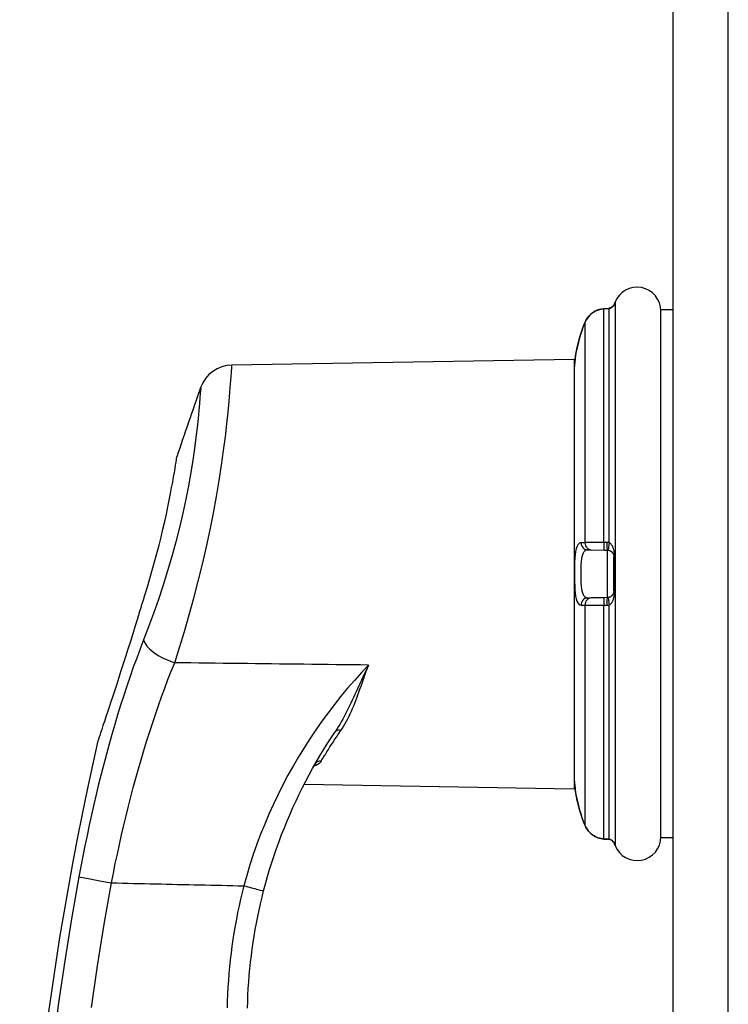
# Model space of a CAD drawing. Header units: inches. Extents: x 6 to 174, y 10 to 93.
# Tile 119 of 127: x 99.84 to 101.9, y 48.63 to 51.49. Entities that reach past the tile are written whole.
import ezdxf

# ---------------------------------------------------------------- set-up
doc = ezdxf.new("R2010")
doc.units = ezdxf.units.IN
doc.header["$MEASUREMENT"] = 0
doc.layers.add('Visible Edges(ANSI)', color=7, linetype='Continuous', lineweight=25)
doc.layers.add('Visible Tangent Edges(ANSI)', color=7, linetype='Continuous', lineweight=25)

msp = doc.modelspace()

# ---------------------------------------------------------------- linework, layer by layer
at = {"layer": 'Visible Edges(ANSI)'}
for p, q in [((101.7385, 70.6177), (101.7385, 29.1367)), ((101.5462, 50.6497), (101.5371, 50.6491)), ((101.7031, 49.11), (101.7031, 50.6454)), ((101.7385, 50.6454), (101.7031, 50.6454)), ((100.4554, 50.4853), (101.4511, 50.5027)), ((101.4511, 50.5027), (101.4511, 49.2527)), ((101.4897, 49.948), (101.5005, 49.9478)), ((101.5005, 49.9478), (101.5383, 49.9471)), ((101.5383, 49.9471), (101.5473, 49.947)), ((101.5667, 49.8282), (101.5667, 49.9273)), ((101.5383, 49.8083), (101.5005, 49.8077)), ((101.5473, 49.8085), (101.5383, 49.8083)), ((101.5005, 49.8077), (101.4897, 49.8075)), ((100.6979, 49.3255), (100.6978, 49.3254)), ((100.6659, 49.2664), (101.4511, 49.2527)), ((101.5371, 49.1064), (101.5462, 49.1057)), ((101.7385, 49.11), (101.7031, 49.11))]:
    msp.add_line(p, q, dxfattribs=at)
at = {"layer": 'Visible Edges(ANSI)', "flags": 128}
for points in [[(101.5371, 50.6491), (101.5284, 50.6478), (101.5199, 50.6453), (101.5118, 50.6417), (101.5043, 50.637), (101.4975, 50.6313), (101.4916, 50.6247), (101.4866, 50.6174), (101.4827, 50.6095)], [(101.5679, 50.6617), (101.5674, 50.6607), (101.5663, 50.6589), (101.5629, 50.655), (101.5582, 50.6519), (101.5555, 50.6508), (101.5527, 50.6503)], [(101.567, 50.6599), (101.5646, 50.6568), (101.5613, 50.6537), (101.5573, 50.6514), (101.5527, 50.6503)], [(101.4713, 50.5786), (101.4685, 50.5697), (101.4659, 50.5608), (101.4635, 50.552), (101.4614, 50.5434), (101.4595, 50.535), (101.4578, 50.527), (101.4564, 50.5194), (101.4553, 50.5124), (101.4543, 50.506), (101.4536, 50.5003), (101.453, 50.4953), (101.4526, 50.4912), (101.4523, 50.488), (101.4521, 50.4856), (101.452, 50.4842), (101.452, 50.4837)], [(100.2022, 49.8158), (100.2096, 49.8398), (100.2168, 49.864), (100.2238, 49.8883), (100.2306, 49.9127), (100.2371, 49.9369), (100.2433, 49.9609), (100.2491, 49.9846), (100.2547, 50.0076), (100.2598, 50.0301), (100.2646, 50.0518), (100.2691, 50.0726), (100.2731, 50.0925), (100.2768, 50.1113), (100.2801, 50.1288), (100.2831, 50.1449), (100.2857, 50.1597), (100.288, 50.173), (100.2899, 50.1846), (100.2915, 50.1946), (100.2928, 50.2028), (100.2938, 50.2093), (100.2945, 50.214), (100.2949, 50.2168), (100.2951, 50.2177)], [(101.5473, 49.947), (101.5475, 49.947), (101.5476, 49.947), (101.5478, 49.947), (101.5479, 49.9469), (101.548, 49.9469), (101.5482, 49.9469), (101.5483, 49.9469), (101.5485, 49.9469), (101.5486, 49.9469), (101.5488, 49.9469), (101.5489, 49.9469), (101.5491, 49.9469), (101.5492, 49.9468), (101.5493, 49.9468), (101.5495, 49.9468), (101.5496, 49.9468), (101.5498, 49.9468), (101.5499, 49.9467), (101.5501, 49.9467), (101.5502, 49.9467), (101.5504, 49.9467), (101.5505, 49.9467), (101.5506, 49.9466), (101.5508, 49.9466)], [(101.5508, 49.9466), (101.552, 49.9463), (101.5532, 49.946), (101.5543, 49.9456), (101.5554, 49.9451), (101.5564, 49.9446), (101.5574, 49.944), (101.5584, 49.9433), (101.5593, 49.9427), (101.5601, 49.942), (101.5609, 49.9412), (101.5616, 49.9404), (101.5623, 49.9396), (101.563, 49.9388), (101.5635, 49.9379), (101.5641, 49.937), (101.5646, 49.9361), (101.565, 49.9351), (101.5654, 49.9341), (101.5658, 49.9331), (101.5661, 49.932), (101.5663, 49.9309), (101.5665, 49.9297), (101.5666, 49.9285), (101.5667, 49.9273)], [(100.1817, 49.7499), (100.1825, 49.7526), (100.1834, 49.7554), (100.1842, 49.7581), (100.1851, 49.7609), (100.1859, 49.7636), (100.1868, 49.7664), (100.1877, 49.7691), (100.1885, 49.7719), (100.1894, 49.7746), (100.1902, 49.7774), (100.1911, 49.7802), (100.192, 49.7829), (100.1928, 49.7857), (100.1937, 49.7884), (100.1945, 49.7912), (100.1954, 49.7939), (100.1962, 49.7967), (100.1971, 49.7994), (100.198, 49.8022), (100.1988, 49.8049), (100.1997, 49.8076), (100.2005, 49.8104), (100.2014, 49.8131), (100.2022, 49.8158)], [(101.5508, 49.8089), (101.5506, 49.8088), (101.5505, 49.8088), (101.5504, 49.8088), (101.5502, 49.8088), (101.5501, 49.8087), (101.5499, 49.8087), (101.5498, 49.8087), (101.5496, 49.8087), (101.5495, 49.8087), (101.5493, 49.8086), (101.5492, 49.8086), (101.5491, 49.8086), (101.5489, 49.8086), (101.5488, 49.8086), (101.5486, 49.8086), (101.5485, 49.8085), (101.5483, 49.8085), (101.5482, 49.8085), (101.548, 49.8085), (101.5479, 49.8085), (101.5478, 49.8085), (101.5476, 49.8085), (101.5475, 49.8085), (101.5473, 49.8085)], [(101.5667, 49.8282), (101.5666, 49.8269), (101.5665, 49.8257), (101.5663, 49.8246), (101.5661, 49.8234), (101.5658, 49.8224), (101.5654, 49.8213), (101.565, 49.8203), (101.5646, 49.8194), (101.5641, 49.8184), (101.5635, 49.8175), (101.5629, 49.8167), (101.5623, 49.8158), (101.5616, 49.815), (101.5609, 49.8142), (101.5601, 49.8135), (101.5592, 49.8128), (101.5584, 49.8121), (101.5574, 49.8115), (101.5564, 49.8109), (101.5554, 49.8104), (101.5543, 49.8099), (101.5531, 49.8095), (101.552, 49.8091), (101.5508, 49.8089)], [(100.1817, 49.7499), (100.1744, 49.7266), (100.1672, 49.7036), (100.16, 49.6808), (100.1529, 49.6585), (100.146, 49.6368), (100.1393, 49.6158), (100.1327, 49.5954), (100.1264, 49.5758), (100.1202, 49.557), (100.1144, 49.539), (100.1087, 49.5218), (100.1034, 49.5055), (100.0983, 49.4901), (100.0934, 49.4754), (100.0887, 49.4614), (100.0844, 49.4483), (100.0803, 49.4362), (100.0767, 49.4252), (100.0734, 49.4156), (100.0707, 49.4074), (100.0685, 49.4009), (100.0668, 49.3961), (100.0659, 49.3931), (100.0655, 49.3921)], [(100.5477, 48.9554), (100.5532, 48.9762), (100.5591, 48.9969), (100.5652, 49.0176), (100.5716, 49.0381), (100.5783, 49.0586), (100.5853, 49.079), (100.5925, 49.0992), (100.6001, 49.1193), (100.6079, 49.1393), (100.6161, 49.1591), (100.6244, 49.1788), (100.6331, 49.1983), (100.642, 49.2177), (100.6511, 49.2368), (100.6605, 49.2558), (100.6701, 49.2746), (100.68, 49.2933), (100.6901, 49.3117), (100.7004, 49.33), (100.711, 49.348), (100.7218, 49.3659), (100.7329, 49.3836), (100.7441, 49.4012), (100.7556, 49.4185)], [(101.452, 49.2718), (101.452, 49.2713), (101.4521, 49.2699), (101.4523, 49.2675), (101.4526, 49.2643), (101.453, 49.2601), (101.4536, 49.2552), (101.4543, 49.2494), (101.4553, 49.243), (101.4564, 49.236), (101.4578, 49.2285), (101.4595, 49.2204), (101.4614, 49.2121), (101.4635, 49.2035), (101.4659, 49.1947), (101.4685, 49.1858), (101.4713, 49.1769)], [(101.4827, 49.1459), (101.4866, 49.138), (101.4916, 49.1307), (101.4975, 49.1242), (101.5043, 49.1185), (101.5118, 49.1138), (101.5199, 49.1102), (101.5284, 49.1077), (101.5371, 49.1064)], [(101.5679, 49.0938), (101.5674, 49.0948), (101.5663, 49.0966), (101.5629, 49.1004), (101.5582, 49.1036), (101.5555, 49.1046), (101.5527, 49.1052)], [(101.567, 49.0955), (101.5646, 49.0987), (101.5613, 49.1017), (101.5573, 49.104), (101.5527, 49.1052)], [(100.5007, 48.6141), (100.5013, 48.6333), (100.5021, 48.6525), (100.5031, 48.6717), (100.5044, 48.6908), (100.5059, 48.7099), (100.5077, 48.729), (100.5097, 48.7481), (100.5119, 48.7672), (100.5144, 48.7862), (100.5171, 48.8052), (100.5201, 48.8241), (100.5234, 48.843), (100.5268, 48.8619), (100.5305, 48.8807), (100.5345, 48.8995), (100.5387, 48.9182), (100.5431, 48.9368), (100.5477, 48.9554)]]:
    msp.add_lwpolyline(points, dxfattribs=at)
at = {"layer": 'Visible Edges(ANSI)'}
for centre, radius, start, end in [((101.6342, 50.6428), 0.0689, 0, 158.6362), ((101.5517, 50.6751), 0.0197, 331.635, 338.6362), ((101.5864, 50.6564), 0.0197, 151.635, 169.6713), ((100.4571, 50.3869), 0.0984, 91, 160.4169), ((101.8587, 50.4578), 0.4076, 176.3847, 180), ((101.4716, 50.4823), 0.0197, 175.8475, 176.3847), ((108.938, 47.3699), 9.1, 160.41692, 161.76292), ((108.938, 47.3699), 9.1, 167.16009, 181.83957), ((101.8587, 49.2976), 0.4076, 180, 183.6153), ((101.4716, 49.2732), 0.0197, 183.6153, 184.1525), ((101.5864, 49.099), 0.0197, 190.3287, 208.365), ((101.6342, 49.1126), 0.0689, 201.3638, 0), ((101.5517, 49.0803), 0.0197, 21.3638, 28.365)]:
    msp.add_arc(centre, radius, start, end, dxfattribs=at)
for centre, major_axis, ratio, start_param, end_param in [((101.5453, 50.6535), (-0.0349, -0.0026), 0.109206, 1.589466, 1.777194), ((101.8635, 50.4515), (0.0001, -0.4123), 0.999862, 4.318928, 4.398966), ((101.8634, 49.3039), (-0.0001, -0.4123), 0.999862, 5.02581, 5.105859), ((101.5453, 49.102), (-0.0349, 0.0026), 0.109206, 4.505991, 4.69372)]:
    msp.add_ellipse(centre, major_axis=major_axis, ratio=ratio, start_param=start_param, end_param=end_param, dxfattribs=at)
at = {"layer": 'Visible Tangent Edges(ANSI)'}
for p, q in [((101.8995, 29.1367), (101.8995, 70.6177)), ((101.57, 50.6679), (101.57, 49.0875)), ((101.5372, 50.6489), (101.5462, 50.6496)), ((101.5372, 49.9691), (101.5372, 50.6489)), ((101.5531, 49.9682), (101.5531, 50.6502)), ((101.569, 50.6658), (101.569, 50.6642)), ((101.4827, 49.9684), (101.4827, 50.6095)), ((101.5462, 49.969), (101.5372, 49.9691)), ((101.5473, 49.947), (101.5473, 49.8085)), ((101.569, 49.9279), (101.569, 49.8276)), ((101.4827, 49.1459), (101.4827, 49.7871)), ((101.5372, 49.7863), (101.5462, 49.7865)), ((101.5372, 49.1065), (101.5372, 49.7863)), ((101.5531, 49.1053), (101.5531, 49.7873)), ((101.5462, 49.1058), (101.5372, 49.1065)), ((101.569, 49.0913), (101.569, 49.0897))]:
    msp.add_line(p, q, dxfattribs=at)
at = {"layer": 'Visible Tangent Edges(ANSI)', "flags": 128}
for points in [[(101.4827, 50.6095), (101.4839, 50.6122), (101.4852, 50.6148), (101.4867, 50.6174), (101.4882, 50.6199), (101.4899, 50.6224), (101.4917, 50.6247), (101.4935, 50.627), (101.4955, 50.6292), (101.4976, 50.6313), (101.4998, 50.6332), (101.502, 50.6351), (101.5044, 50.6369), (101.5068, 50.6386), (101.5093, 50.6402), (101.5119, 50.6416), (101.5145, 50.6429), (101.5172, 50.6441), (101.52, 50.6452), (101.5228, 50.6461), (101.5256, 50.647), (101.5285, 50.6477), (101.5314, 50.6482), (101.5343, 50.6486), (101.5372, 50.6489)], [(101.5462, 50.6496), (101.5465, 50.6496), (101.5468, 50.6497), (101.5471, 50.6497), (101.5474, 50.6497), (101.5477, 50.6497), (101.548, 50.6497), (101.5483, 50.6498), (101.5486, 50.6498), (101.5488, 50.6498), (101.5491, 50.6498), (101.5494, 50.6499), (101.5497, 50.6499), (101.55, 50.6499), (101.5503, 50.6499), (101.5506, 50.65), (101.5509, 50.65), (101.5511, 50.65), (101.5514, 50.65), (101.5517, 50.6501), (101.552, 50.6501), (101.5523, 50.6501), (101.5526, 50.6502), (101.5529, 50.6502), (101.5531, 50.6502)], [(101.5531, 50.6502), (101.5543, 50.6504), (101.5555, 50.6507), (101.5567, 50.651), (101.5578, 50.6515), (101.5588, 50.652), (101.5598, 50.6525), (101.5607, 50.6531), (101.5616, 50.6538), (101.5625, 50.6545), (101.5632, 50.6552), (101.564, 50.6559), (101.5647, 50.6566), (101.5653, 50.6574), (101.5659, 50.6582), (101.5665, 50.6589), (101.567, 50.6597), (101.5674, 50.6604), (101.5678, 50.6612), (101.5682, 50.6619), (101.5685, 50.6625), (101.5687, 50.6631), (101.5689, 50.6636), (101.569, 50.6639), (101.569, 50.6642)], [(101.4713, 50.5786), (101.4717, 50.5799), (101.4722, 50.5812), (101.4726, 50.5825), (101.473, 50.5838), (101.4735, 50.5851), (101.4739, 50.5864), (101.4744, 50.5877), (101.4748, 50.589), (101.4753, 50.5903), (101.4758, 50.5916), (101.4762, 50.5929), (101.4767, 50.5942), (101.4772, 50.5955), (101.4777, 50.5968), (101.4781, 50.598), (101.4786, 50.5993), (101.4791, 50.6006), (101.4796, 50.6019), (101.4801, 50.6032), (101.4806, 50.6044), (101.4812, 50.6057), (101.4817, 50.607), (101.4822, 50.6083), (101.4827, 50.6095)], [(101.4519, 50.4835), (101.452, 50.4837), (101.452, 50.4844), (101.4521, 50.4854), (101.4522, 50.4869), (101.4524, 50.4887), (101.4526, 50.491), (101.4528, 50.4937), (101.4532, 50.4967), (101.4536, 50.5001), (101.454, 50.5038), (101.4546, 50.5078), (101.4552, 50.5121), (101.456, 50.5167), (101.4569, 50.5216), (101.4578, 50.5267), (101.4589, 50.532), (101.4601, 50.5375), (101.4614, 50.5431), (101.4628, 50.5489), (101.4643, 50.5547), (101.4659, 50.5607), (101.4676, 50.5666), (101.4694, 50.5726), (101.4713, 50.5786)], [(100.289, 49.619), (100.3033, 49.6639), (100.3174, 49.7105), (100.3313, 49.7583), (100.3448, 49.8071), (100.3576, 49.8564), (100.3698, 49.9062), (100.3812, 49.956), (100.3918, 50.0055), (100.4016, 50.0545), (100.4104, 50.1024), (100.4183, 50.149), (100.4251, 50.1937), (100.4311, 50.2362), (100.4363, 50.2764), (100.4406, 50.3138), (100.4443, 50.3482), (100.4473, 50.3793), (100.4497, 50.4069), (100.4516, 50.4306), (100.4531, 50.4502), (100.4542, 50.4653), (100.455, 50.476), (100.4556, 50.4822), (100.4559, 50.4841)], [(100.3649, 50.4188), (100.3647, 50.4172), (100.3641, 50.412), (100.3633, 50.4029), (100.3623, 50.39), (100.361, 50.3734), (100.3593, 50.3532), (100.357, 50.3298), (100.3542, 50.3033), (100.3507, 50.2741), (100.3466, 50.2423), (100.3416, 50.2083), (100.3357, 50.1722), (100.329, 50.1342), (100.3212, 50.0947), (100.3124, 50.0541), (100.3027, 50.0126), (100.292, 49.9706), (100.2805, 49.9285), (100.2682, 49.8863), (100.2552, 49.8446), (100.2416, 49.8033), (100.2274, 49.7629), (100.213, 49.7235), (100.1983, 49.6856)], [(101.4713, 49.9684), (101.4676, 49.9677), (101.4643, 49.9655), (101.4613, 49.9618), (101.4589, 49.9567), (101.4568, 49.9502), (101.4552, 49.9424), (101.454, 49.9334), (101.4531, 49.9235), (101.4525, 49.9127), (101.4522, 49.9014), (101.452, 49.8896), (101.4519, 49.8777), (101.452, 49.8658), (101.4522, 49.8541), (101.4526, 49.8428), (101.4532, 49.8321), (101.454, 49.8221), (101.4552, 49.8131), (101.4568, 49.8053), (101.4589, 49.7987), (101.4614, 49.7936), (101.4643, 49.79), (101.4676, 49.7878), (101.4713, 49.787)], [(101.4827, 49.9684), (101.4822, 49.9684), (101.4817, 49.9684), (101.4812, 49.9684), (101.4806, 49.9684), (101.4801, 49.9684), (101.4796, 49.9684), (101.4791, 49.9684), (101.4786, 49.9684), (101.4781, 49.9684), (101.4777, 49.9684), (101.4772, 49.9684), (101.4767, 49.9684), (101.4762, 49.9684), (101.4758, 49.9684), (101.4753, 49.9684), (101.4748, 49.9684), (101.4744, 49.9684), (101.4739, 49.9684), (101.4735, 49.9684), (101.473, 49.9684), (101.4726, 49.9684), (101.4722, 49.9684), (101.4717, 49.9684), (101.4713, 49.9684)], [(101.5372, 49.9691), (101.5343, 49.9691), (101.5313, 49.9692), (101.5284, 49.9692), (101.5256, 49.9692), (101.5227, 49.9692), (101.5199, 49.9692), (101.5172, 49.9692), (101.5145, 49.9692), (101.5119, 49.9692), (101.5093, 49.9692), (101.5068, 49.9691), (101.5044, 49.9691), (101.502, 49.9691), (101.4997, 49.969), (101.4976, 49.969), (101.4955, 49.9689), (101.4935, 49.9689), (101.4916, 49.9688), (101.4899, 49.9688), (101.4882, 49.9687), (101.4867, 49.9686), (101.4852, 49.9686), (101.4839, 49.9685), (101.4827, 49.9684)], [(101.5531, 49.9682), (101.5529, 49.9683), (101.5526, 49.9683), (101.5523, 49.9684), (101.552, 49.9684), (101.5517, 49.9685), (101.5514, 49.9685), (101.5511, 49.9685), (101.5509, 49.9686), (101.5506, 49.9686), (101.5503, 49.9687), (101.55, 49.9687), (101.5497, 49.9687), (101.5494, 49.9688), (101.5491, 49.9688), (101.5488, 49.9688), (101.5486, 49.9688), (101.5483, 49.9689), (101.548, 49.9689), (101.5477, 49.9689), (101.5474, 49.9689), (101.5471, 49.9689), (101.5468, 49.9689), (101.5465, 49.9689), (101.5462, 49.969)], [(101.569, 49.9279), (101.569, 49.9304), (101.5689, 49.9328), (101.5687, 49.9352), (101.5685, 49.9375), (101.5682, 49.9398), (101.5678, 49.9419), (101.5674, 49.944), (101.567, 49.946), (101.5665, 49.948), (101.5659, 49.9498), (101.5653, 49.9517), (101.5647, 49.9534), (101.564, 49.9551), (101.5632, 49.9568), (101.5625, 49.9584), (101.5616, 49.9599), (101.5607, 49.9613), (101.5598, 49.9626), (101.5588, 49.9639), (101.5578, 49.965), (101.5567, 49.966), (101.5555, 49.9669), (101.5543, 49.9676), (101.5531, 49.9682)], [(101.4897, 49.8075), (101.4862, 49.808), (101.483, 49.8096), (101.4802, 49.8124), (101.4778, 49.8163), (101.4759, 49.8214), (101.4744, 49.8275), (101.4732, 49.8344), (101.4724, 49.8422), (101.4718, 49.8505), (101.4715, 49.8593), (101.4713, 49.8684), (101.4712, 49.8777), (101.4713, 49.887), (101.4714, 49.8962), (101.4718, 49.905), (101.4724, 49.9134), (101.4732, 49.9211), (101.4744, 49.9281), (101.4759, 49.9341), (101.4778, 49.9391), (101.4802, 49.943), (101.483, 49.9458), (101.4861, 49.9475), (101.4897, 49.948)], [(101.5531, 49.7873), (101.5543, 49.7878), (101.5555, 49.7886), (101.5566, 49.7895), (101.5577, 49.7905), (101.5588, 49.7916), (101.5598, 49.7928), (101.5607, 49.7942), (101.5616, 49.7956), (101.5624, 49.7971), (101.5632, 49.7987), (101.564, 49.8003), (101.5647, 49.802), (101.5653, 49.8038), (101.5659, 49.8056), (101.5665, 49.8075), (101.5669, 49.8095), (101.5674, 49.8115), (101.5678, 49.8136), (101.5682, 49.8157), (101.5685, 49.8179), (101.5687, 49.8202), (101.5689, 49.8226), (101.569, 49.8251), (101.569, 49.8276)], [(101.4713, 49.787), (101.4717, 49.787), (101.4722, 49.787), (101.4726, 49.787), (101.473, 49.787), (101.4735, 49.787), (101.4739, 49.787), (101.4744, 49.787), (101.4748, 49.787), (101.4753, 49.787), (101.4758, 49.787), (101.4762, 49.787), (101.4767, 49.787), (101.4772, 49.787), (101.4777, 49.787), (101.4781, 49.787), (101.4786, 49.787), (101.4791, 49.787), (101.4796, 49.787), (101.4801, 49.787), (101.4806, 49.7871), (101.4812, 49.7871), (101.4817, 49.7871), (101.4822, 49.7871), (101.4827, 49.7871)], [(101.4827, 49.7871), (101.4839, 49.787), (101.4852, 49.7869), (101.4867, 49.7868), (101.4882, 49.7868), (101.4899, 49.7867), (101.4917, 49.7866), (101.4935, 49.7866), (101.4955, 49.7865), (101.4976, 49.7865), (101.4998, 49.7864), (101.502, 49.7864), (101.5044, 49.7863), (101.5068, 49.7863), (101.5093, 49.7863), (101.5119, 49.7863), (101.5145, 49.7863), (101.5172, 49.7863), (101.52, 49.7863), (101.5228, 49.7863), (101.5256, 49.7863), (101.5285, 49.7863), (101.5314, 49.7863), (101.5343, 49.7863), (101.5372, 49.7863)], [(101.5462, 49.7865), (101.5465, 49.7865), (101.5468, 49.7865), (101.5471, 49.7865), (101.5474, 49.7865), (101.5477, 49.7866), (101.548, 49.7866), (101.5483, 49.7866), (101.5486, 49.7866), (101.5488, 49.7866), (101.5491, 49.7867), (101.5494, 49.7867), (101.5497, 49.7867), (101.55, 49.7868), (101.5503, 49.7868), (101.5506, 49.7868), (101.5509, 49.7869), (101.5511, 49.7869), (101.5514, 49.787), (101.5517, 49.787), (101.552, 49.787), (101.5523, 49.7871), (101.5526, 49.7872), (101.5529, 49.7872), (101.5531, 49.7873)], [(100.1983, 49.6856), (100.1882, 49.6594), (100.1783, 49.6328), (100.1685, 49.606), (100.159, 49.5788), (100.1497, 49.5514), (100.1406, 49.5237), (100.1317, 49.4958), (100.123, 49.4677), (100.1145, 49.4393), (100.1062, 49.4108), (100.0981, 49.3821), (100.0902, 49.3532), (100.0825, 49.3242), (100.075, 49.295), (100.0677, 49.2656), (100.0606, 49.2361), (100.0536, 49.2064), (100.0469, 49.1766), (100.0403, 49.1466), (100.0339, 49.1166), (100.0277, 49.0866), (100.0217, 49.0564), (100.0159, 49.0263), (100.0103, 48.9961)], [(100.1051, 48.9788), (100.1106, 49.0068), (100.1162, 49.0348), (100.1221, 49.0628), (100.1282, 49.0907), (100.1345, 49.1186), (100.1409, 49.1463), (100.1475, 49.174), (100.1543, 49.2016), (100.1613, 49.229), (100.1685, 49.2563), (100.1759, 49.2834), (100.1834, 49.3103), (100.1911, 49.3372), (100.199, 49.3638), (100.2071, 49.3903), (100.2154, 49.4166), (100.2239, 49.4428), (100.2326, 49.4687), (100.2415, 49.4944), (100.2506, 49.5198), (100.2599, 49.545), (100.2694, 49.57), (100.2791, 49.5946), (100.289, 49.619)], [(100.8527, 49.6124), (100.8292, 49.6127), (100.8058, 49.6129), (100.7823, 49.6132), (100.7588, 49.6135), (100.7353, 49.6138), (100.7118, 49.614), (100.6883, 49.6143), (100.6648, 49.6146), (100.6413, 49.6149), (100.6178, 49.6152), (100.5943, 49.6154), (100.5709, 49.6157), (100.5474, 49.616), (100.5239, 49.6163), (100.5004, 49.6165), (100.4769, 49.6168), (100.4534, 49.6171), (100.4299, 49.6174), (100.4064, 49.6176), (100.3829, 49.6179), (100.3594, 49.6182), (100.336, 49.6185), (100.3125, 49.6187), (100.289, 49.619)], [(100.8527, 49.6124), (100.8321, 49.5904), (100.8119, 49.568), (100.792, 49.5451), (100.7726, 49.5217), (100.7536, 49.4979), (100.735, 49.4736), (100.7168, 49.4489), (100.6992, 49.4237), (100.6819, 49.3981), (100.6652, 49.3721), (100.649, 49.3456), (100.6334, 49.3188), (100.6182, 49.2917), (100.6036, 49.2641), (100.5895, 49.2361), (100.576, 49.2078), (100.5631, 49.179), (100.5508, 49.15), (100.539, 49.1206), (100.5279, 49.091), (100.5175, 49.0611), (100.5076, 49.031), (100.4985, 49.0007), (100.49, 48.9703)], [(100.8527, 49.6124), (100.8487, 49.6036), (100.8446, 49.5949), (100.8406, 49.5862), (100.8367, 49.5775), (100.8327, 49.5689), (100.8288, 49.5603), (100.825, 49.5518), (100.8211, 49.5433), (100.8172, 49.5349), (100.8134, 49.5266), (100.8095, 49.5183), (100.8057, 49.5101), (100.8018, 49.5019), (100.7979, 49.4939), (100.7939, 49.4859), (100.79, 49.478), (100.7859, 49.4702), (100.7818, 49.4625), (100.7777, 49.4549), (100.7734, 49.4473), (100.7691, 49.4399), (100.7647, 49.4327), (100.7602, 49.4255), (100.7556, 49.4185)], [(100.7726, 49.4222), (100.7769, 49.4287), (100.781, 49.4353), (100.785, 49.442), (100.7889, 49.449), (100.7926, 49.4561), (100.7962, 49.4633), (100.7997, 49.4707), (100.803, 49.4782), (100.8063, 49.4858), (100.8096, 49.4935), (100.8127, 49.5014), (100.8158, 49.5094), (100.8189, 49.5175), (100.8219, 49.5256), (100.825, 49.5339), (100.828, 49.5423), (100.831, 49.5508), (100.834, 49.5594), (100.8371, 49.5681), (100.8401, 49.5768), (100.8432, 49.5856), (100.8463, 49.5945), (100.8495, 49.6034), (100.8527, 49.6124)], [(100.7156, 49.3333), (100.7174, 49.3364), (100.7193, 49.3395), (100.7212, 49.3427), (100.7232, 49.346), (100.7252, 49.3493), (100.7272, 49.3527), (100.7294, 49.3562), (100.7315, 49.3597), (100.7337, 49.3632), (100.736, 49.3668), (100.7383, 49.3705), (100.7406, 49.3742), (100.7431, 49.378), (100.7455, 49.3818), (100.748, 49.3856), (100.7505, 49.3895), (100.7531, 49.3935), (100.7558, 49.3975), (100.7585, 49.4015), (100.7612, 49.4056), (100.764, 49.4097), (100.7668, 49.4138), (100.7697, 49.418), (100.7726, 49.4222)], [(100.6942, 49.319), (100.6955, 49.3194), (100.6967, 49.3199), (100.6979, 49.3204), (100.6991, 49.3209), (100.7002, 49.3214), (100.7014, 49.3219), (100.7025, 49.3224), (100.7035, 49.3229), (100.7045, 49.3235), (100.7055, 49.3241), (100.7065, 49.3246), (100.7074, 49.3252), (100.7083, 49.3258), (100.7092, 49.3265), (100.71, 49.3271), (100.7108, 49.3277), (100.7115, 49.3284), (100.7122, 49.3291), (100.7129, 49.3297), (100.7135, 49.3304), (100.7141, 49.3311), (100.7146, 49.3318), (100.7151, 49.3326), (100.7156, 49.3333)], [(101.4713, 49.1769), (101.4694, 49.1828), (101.4676, 49.1888), (101.4659, 49.1948), (101.4643, 49.2007), (101.4627, 49.2065), (101.4613, 49.2123), (101.4601, 49.2179), (101.4589, 49.2234), (101.4578, 49.2287), (101.4568, 49.2338), (101.456, 49.2387), (101.4552, 49.2433), (101.4546, 49.2477), (101.454, 49.2517), (101.4535, 49.2554), (101.4531, 49.2587), (101.4528, 49.2617), (101.4525, 49.2643), (101.4523, 49.2666), (101.4522, 49.2685), (101.452, 49.2699), (101.452, 49.271), (101.4519, 49.2717), (101.4519, 49.2719)], [(101.4827, 49.1459), (101.4822, 49.1472), (101.4817, 49.1485), (101.4812, 49.1497), (101.4806, 49.151), (101.4801, 49.1523), (101.4796, 49.1536), (101.4791, 49.1549), (101.4786, 49.1561), (101.4781, 49.1574), (101.4777, 49.1587), (101.4772, 49.16), (101.4767, 49.1613), (101.4762, 49.1626), (101.4758, 49.1639), (101.4753, 49.1652), (101.4748, 49.1665), (101.4744, 49.1678), (101.4739, 49.1691), (101.4735, 49.1704), (101.473, 49.1717), (101.4726, 49.173), (101.4722, 49.1743), (101.4717, 49.1756), (101.4713, 49.1769)], [(101.5372, 49.1065), (101.5343, 49.1068), (101.5314, 49.1072), (101.5284, 49.1078), (101.5256, 49.1085), (101.5227, 49.1093), (101.5199, 49.1103), (101.5172, 49.1113), (101.5145, 49.1125), (101.5119, 49.1139), (101.5093, 49.1153), (101.5068, 49.1169), (101.5044, 49.1185), (101.502, 49.1203), (101.4998, 49.1222), (101.4976, 49.1242), (101.4955, 49.1263), (101.4935, 49.1285), (101.4917, 49.1307), (101.4899, 49.1331), (101.4882, 49.1355), (101.4867, 49.138), (101.4852, 49.1406), (101.4839, 49.1432), (101.4827, 49.1459)], [(101.5531, 49.1053), (101.5529, 49.1053), (101.5526, 49.1053), (101.5523, 49.1053), (101.552, 49.1054), (101.5517, 49.1054), (101.5514, 49.1054), (101.5511, 49.1054), (101.5509, 49.1055), (101.5506, 49.1055), (101.5503, 49.1055), (101.55, 49.1055), (101.5497, 49.1056), (101.5494, 49.1056), (101.5491, 49.1056), (101.5488, 49.1056), (101.5486, 49.1057), (101.5483, 49.1057), (101.548, 49.1057), (101.5477, 49.1057), (101.5474, 49.1058), (101.5471, 49.1058), (101.5468, 49.1058), (101.5465, 49.1058), (101.5462, 49.1058)], [(101.569, 49.0913), (101.569, 49.0915), (101.5689, 49.0919), (101.5687, 49.0924), (101.5685, 49.093), (101.5682, 49.0936), (101.5678, 49.0943), (101.5674, 49.095), (101.567, 49.0958), (101.5665, 49.0965), (101.5659, 49.0973), (101.5653, 49.0981), (101.5647, 49.0988), (101.564, 49.0996), (101.5632, 49.1003), (101.5625, 49.101), (101.5616, 49.1017), (101.5607, 49.1023), (101.5598, 49.1029), (101.5588, 49.1035), (101.5578, 49.104), (101.5567, 49.1044), (101.5555, 49.1048), (101.5543, 49.1051), (101.5531, 49.1053)], [(100.0103, 48.9961), (99.989, 48.8743), (99.9693, 48.7522), (99.9513, 48.6297), (99.9349, 48.5069)], [(100.0467, 48.6163), (100.0645, 48.7375), (100.084, 48.8584), (100.1051, 48.9788)], [(100.1051, 48.9788), (100.1211, 48.9785), (100.1371, 48.9781), (100.1532, 48.9777), (100.1692, 48.9774), (100.1853, 48.977), (100.2013, 48.9767), (100.2173, 48.9763), (100.2334, 48.976), (100.2494, 48.9756), (100.2655, 48.9752), (100.2815, 48.9749), (100.2975, 48.9745), (100.3136, 48.9742), (100.3296, 48.9738), (100.3457, 48.9735), (100.3617, 48.9731), (100.3777, 48.9727), (100.3938, 48.9724), (100.4098, 48.972), (100.4259, 48.9717), (100.4419, 48.9713), (100.4579, 48.971), (100.474, 48.9706), (100.49, 48.9703)], [(100.49, 48.9703), (100.4852, 48.9509), (100.4806, 48.9315), (100.4762, 48.9121), (100.4721, 48.8926), (100.4683, 48.873), (100.4647, 48.8534), (100.4613, 48.8337), (100.4582, 48.814), (100.4554, 48.7943), (100.4528, 48.7745), (100.4505, 48.7547), (100.4484, 48.7349), (100.4465, 48.7151), (100.445, 48.6952), (100.4436, 48.6753), (100.4426, 48.6554), (100.4417, 48.6354), (100.4412, 48.6155)]]:
    msp.add_lwpolyline(points, dxfattribs=at)
at = {"layer": 'Visible Tangent Edges(ANSI)'}
for centre, major_axis, ratio, start_param, end_param in [((101.5386, 50.6294), (-0.0015, 0.0196), 0.017403, 6.165533, 6.283185), ((101.5477, 50.6301), (-0.0015, 0.0196), 0.017403, 6.165845, 6.283185), ((101.5546, 50.6307), (-0.0019, 0.0196), 0.191852, 6.164699, 6.283185), ((101.5864, 50.6548), (-0.0197, 0), 0.997973, 5.788123, 5.945294), ((101.49, 50.5725), (-0.0187, 0.0061), 0.005379, 6.243298, 6.283185), ((101.49, 49.9677), (-0.0003, -0.0197), 0.951327, 4.689106, 6.283185), ((101.5009, 49.9675), (-0.0003, -0.0197), 0.92364, 4.68103, 6.283185), ((101.5386, 49.9668), (-0.0003, -0.0197), 0.075192, 4.596049, 6.283185), ((101.5477, 49.9666), (-0.0003, -0.0197), 0.075184, 4.596361, 6.283185), ((101.5546, 49.9659), (-0.0038, -0.0193), 0.094112, 4.612383, 6.283185), ((101.5864, 49.9273), (-0.0197, 0), 0.063637, 5.788123, 6.283185), ((101.5386, 49.7887), (-0.0003, 0.0197), 0.075192, 0, 1.687137), ((101.5477, 49.7888), (-0.0003, 0.0197), 0.075184, 0, 1.686825), ((101.5546, 49.7895), (-0.0038, 0.0193), 0.094112, 0, 1.670802), ((101.5864, 49.8282), (-0.0197, 0), 0.063637, 0, 0.495063), ((101.49, 49.7878), (-0.0003, 0.0197), 0.951327, 0, 1.594079), ((101.5009, 49.788), (-0.0003, 0.0197), 0.92364, 0, 1.602156), ((100.2907, 49.6611), (-0.0918, 0.0356), 0.409021, 0.266884, 1.709814), ((100.7722, 49.4073), (-0.0166, 0.0112), 0.683188, 5.12391, 6.283185), ((100.7152, 49.3155), (-0.0174, 0.0099), 0.863009, 5.1523, 6.283185), ((101.49, 49.1829), (-0.0187, -0.0061), 0.005379, 0, 0.039887), ((101.5386, 49.126), (-0.0015, -0.0196), 0.017403, 0, 0.117653), ((101.5477, 49.1253), (-0.0015, -0.0196), 0.017403, 0, 0.117341), ((101.5546, 49.1248), (-0.0019, -0.0196), 0.191852, 0, 0.118486), ((101.5864, 49.1006), (-0.0197, 0), 0.997973, 0.337891, 0.495063), ((100.1059, 48.9787), (-0.0968, 0.0176), 0.000015, 0.159652, 1.561929), ((100.4905, 48.9702), (0.0572, -0.0147), 0.000659, 4.703547, 6.283184)]:
    msp.add_ellipse(centre, major_axis=major_axis, ratio=ratio, start_param=start_param, end_param=end_param, dxfattribs=at)

doc.saveas('drawing.dxf')
